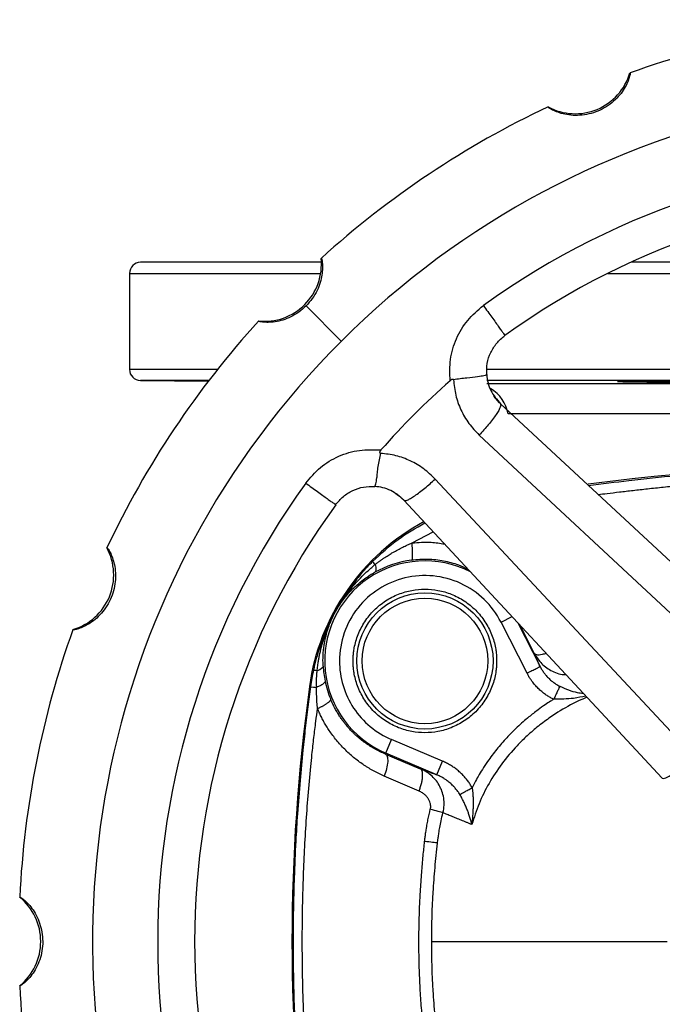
# Model space of a CAD drawing. Header units: millimetres. Extents: x 448 to 1828, y 150 to 1321.
# Tile 2 of 61: x 891 to 978, y 266 to 400. Entities that reach past the tile are written whole.
import ezdxf

# ---------------------------------------------------------------- set-up
doc = ezdxf.new("R2010")
doc.units = ezdxf.units.MM

msp = doc.modelspace()

# ---------------------------------------------------------------- linework, layer by layer
at = {"color": 7, "linetype": 'Continuous', "lineweight": 25}
for p, q in [((905.89, 365.26), (905.89, 352.25)), ((934.57, 356.08), (929.8, 360.84)), ((907.37, 350.75), (916.57, 350.67)), ((956, 347.72), (955.22, 348.61)), ((956.12, 347.6), (993.76, 312.62)), ((953.25, 343.36), (990.82, 308.33)), ((982.31, 299.82), (947.28, 337.4)), ((942.02, 335.43), (942.91, 334.66)), ((978.02, 296.89), (943.04, 334.52)), ((959.71, 311.1), (956.19, 318.01)), ((930.4, 309.27), (930.25, 309.29)), ((940.58, 300.28), (941.36, 302.12)), ((948.28, 299.18), (941.36, 302.12)), ((940.53, 300.15), (940.58, 300.28)), ((940.53, 300.15), (945.26, 298.17)), ((947.5, 297.34), (940.58, 300.28)), ((947.5, 297.34), (948.28, 299.18)), ((945.09, 295.14), (940.37, 297.17))]:
    msp.add_line(p, q, dxfattribs=at)
at = {"color": 8, "linetype": 'Continuous', "lineweight": 25}
for p, q in [((905.89, 365.26), (931.78, 365.26)), ((970.65, 365.26), (1015.03, 365.26)), ((917.8, 352.25), (905.89, 352.25)), ((1015.3, 352.25), (954.22, 352.25)), ((916.63, 350.75), (907.37, 350.75)), ((1015.89, 350.75), (954.29, 350.75)), ((954.29, 350.35), (1015.89, 350.35)), ((1074.61, 346.22), (957.16, 346.22)), ((944.14, 328.74), (947.01, 330.26)), ((956.19, 318.01), (957.72, 318.78)), ((958.48, 317.91), (961.49, 312.01)), ((960.72, 313.74), (958.78, 317.59))]:
    msp.add_line(p, q, dxfattribs=at)
at = {"color": 7, "linetype": 'Continuous', "lineweight": 25, "flags": 128}
msp.add_lwpolyline([(978.02, 296.89), (978.2, 296.84), (978.52, 296.94), (978.96, 297.16), (979.51, 297.51), (980.15, 297.98), (980.85, 298.53), (981.58, 299.15), (982.31, 299.82)], dxfattribs=at)
at = {"color": 7, "linetype": 'Continuous', "lineweight": 25}
for radius in [9.22, 9.22, 8.5]:
    msp.add_circle((945.89, 312.76), radius, dxfattribs=at)
for centre, radius, start, end in [((1015.89, 274.76), 125, 92.7514, 109.7488), ((966.24, 394.61), 7.73, 241.5924, 343.4076), ((1015.89, 274.76), 115, 0.8163, 135), ((1015.89, 274.76), 125, 115.2507, 132.2486), ((1015.89, 274.76), 106.18, 54.2173, 125.7827), ((1015.89, 274.76), 101.18, 54.218, 125.7827), ((907.39, 365.26), 1.5, 90, 180), ((924.15, 366.49), 7.73, 264.0924, 5.9076), ((1015.89, 274.76), 125, 137.7514, 154.7496), ((1015.89, 274.76), 115, 135, 267.5663), ((907.39, 352.25), 1.5, 180, 269.5), ((1015.89, 274.76), 101, 131.2367, 138.7634), ((952.23, 345.35), 5, 10, 59.2218), ((1015.89, -34.74), 374.5, 82.6576, 97.3479), ((1015.89, 274.76), 106.18, 144.2173, 215.7827), ((1015.89, 274.76), 101.18, 144.2165, 215.7827), ((959.97, 305.19), 30, 118.206, 172.1565), ((896.03, 324.41), 7.73, 286.5924, 28.4076), ((1015.89, 274.76), 125, 160.2517, 177.2492), ((1180.89, 274.76), 253, 172.1565, 187.8435), ((886.15, 274.76), 7.73, 309.0924, 50.9076), ((1015.89, 274.76), 125, 182.751, 199.7485)]:
    msp.add_arc(centre, radius, start, end, dxfattribs=at)
at = {"color": 8, "linetype": 'Continuous', "lineweight": 25}
msp.add_arc((945.89, 312.76), 13.56, 62.944, 246.9842, dxfattribs=at)
at = {"color": 7, "linetype": 'Continuous', "lineweight": 25}
for points, knots in [([(973.65, 392.41), (973.66, 392.38), (973.69, 392.34), (973.59, 391.86), (973.35, 391.17), (972.93, 390.32), (972.3, 389.42), (971.47, 388.56), (970.47, 387.8), (969.32, 387.21), (968.09, 386.81), (966.84, 386.63), (965.63, 386.65), (964.54, 386.85), (963.64, 387.15), (962.98, 387.47), (962.58, 387.73), (962.57, 387.79), (962.56, 387.82)], [0, 0, 0, 0, 0.074207, 0.144401, 0.210903, 0.272419, 0.330581, 0.387672, 0.443438, 0.499601, 0.555743, 0.611425, 0.669269, 0.728061, 0.789831, 0.856626, 0.926141, 1, 1, 1, 1]), ([(931.8, 366.76), (931.75, 366.76), (929.21, 366.76), (925.7, 366.76), (921.18, 366.76), (917.83, 366.76), (914.48, 366.76), (911.43, 366.76), (909.07, 366.76), (907.64, 366.76), (907.47, 366.76), (907.39, 366.76)], [0, 0, 0, 0, 0.002985, 0.153426, 0.252676, 0.351185, 0.448897, 0.592465, 0.732479, 0.868454, 1, 1, 1, 1]), ([(931.84, 367.29), (931.86, 367.27), (931.91, 367.24), (932, 366.77), (932.04, 366.02), (931.97, 365.09), (931.75, 364.04), (931.32, 362.93), (930.69, 361.82), (930.09, 361.17), (929.8, 360.84)], [0, 0, 0, 0, 0.1420521, 0.2898116, 0.4229706, 0.5459019, 0.6574674, 0.7698678, 0.8858308, 1, 1, 1, 1]), ([(1015.89, 366.76), (1012.63, 366.76), (1006.02, 366.76), (996.01, 366.76), (985.92, 366.76), (978.49, 366.76), (974.6, 366.76), (973.92, 366.76)], [0, 0, 0, 0, 0.226378, 0.460377, 0.701327, 0.948393, 1, 1, 1, 1]), ([(929.8, 360.84), (929.48, 360.55), (928.84, 359.98), (927.75, 359.34), (926.64, 358.9), (925.57, 358.67), (924.62, 358.6), (923.89, 358.65), (923.41, 358.74), (923.37, 358.78), (923.36, 358.8)], [0, 0, 0, 0, 0.112768, 0.224336, 0.337734, 0.453966, 0.576979, 0.70999, 0.850817, 1, 1, 1, 1]), ([(949.31, 350.71), (949.27, 351.68), (949.2, 353.63), (950.06, 356.45), (951.56, 359), (953.05, 360.26), (953.8, 360.9)], [0, 0, 0, 0, 0.2489694, 0.4981563, 0.7489467, 1, 1, 1, 1]), ([(954.25, 351.55), (954.25, 352.06), (954.25, 353.08), (954.75, 354.54), (955.55, 355.86), (956.33, 356.51), (956.72, 356.84)], [0, 0, 0, 0, 0.2500593, 0.5000479, 0.7499748, 1, 1, 1, 1]), ([(949.76, 350.85), (949.75, 350.86), (949.71, 350.88), (949.65, 350.89), (949.6, 350.88), (949.47, 350.84), (949.38, 350.77), (949.31, 350.71)], [0, 0, 0, 0, 0.11621, 0.2273, 0.340324, 0.462, 1, 1, 1, 1]), ([(954.25, 351.55), (954.24, 351.52), (954.21, 351.47), (953.83, 351.37), (953.03, 351.23), (951.6, 351.1), (950.38, 350.94), (949.76, 350.85)], [0, 0, 0, 0, 0.150966, 0.288278, 0.50063, 0.750311, 1, 1, 1, 1]), ([(949.76, 350.85), (949.84, 350.15), (949.98, 348.74), (950.72, 346.74), (951.77, 344.89), (952.76, 343.87), (953.25, 343.36)], [0, 0, 0, 0, 0.250335, 0.497503, 0.751402, 1, 1, 1, 1]), ([(954.25, 351.55), (954.3, 351.18), (954.39, 350.43), (954.9, 349.02), (955.63, 348.17), (956.12, 347.6)], [0, 0, 0, 0, 0.250076, 0.500518, 1, 1, 1, 1]), ([(981.44, 350.66), (981.34, 350.66), (981.13, 350.66), (980.82, 350.66), (980.51, 350.66), (980.21, 350.67), (979.9, 350.67), (979.39, 350.67), (978.69, 350.67), (977.81, 350.67), (976.96, 350.67), (975.89, 350.67), (974.72, 350.66), (973.56, 350.66), (972.67, 350.65), (972.08, 350.63), (971.88, 350.62), (972.05, 350.61), (972.48, 350.59), (972.92, 350.58), (973.14, 350.58), (973.44, 350.57), (973.94, 350.57), (974.91, 350.55), (976.04, 350.54), (977.22, 350.53), (978.09, 350.53), (978.97, 350.52), (979.72, 350.52), (980.37, 350.51), (980.91, 350.51), (981.26, 350.51), (981.44, 350.51)], [0, 0, 0, 0, 0.010416, 0.020816, 0.031208, 0.0416, 0.052001, 0.06242, 0.093665, 0.124912, 0.156203, 0.187498, 0.250103, 0.307906, 0.368816, 0.432832, 0.499953, 0.556095, 0.624874, 0.650296, 0.661961, 0.672927, 0.709781, 0.749947, 0.820828, 0.853607, 0.886185, 0.916095, 0.945906, 0.963967, 0.981974, 1, 1, 1, 1]), ([(956.12, 347.6), (956.15, 347.49), (956.19, 347.3), (955.89, 346.71), (955.54, 346.15), (955.06, 345.48), (954.32, 344.55), (953.67, 343.83), (953.25, 343.36)], [0, 0, 0, 0, 0.239878, 0.369022, 0.500837, 0.632529, 0.76132, 1, 1, 1, 1]), ([(929.75, 336.84), (930.38, 337.59), (931.64, 339.08), (934.18, 340.58), (937.01, 341.45), (938.96, 341.37), (939.93, 341.34)], [0, 0, 0, 0, 0.249165, 0.499649, 0.749917, 1, 1, 1, 1]), ([(939.1, 336.4), (939.12, 336.41), (939.16, 336.43), (939.26, 336.79), (939.37, 337.39), (939.47, 338.24), (939.52, 339.09), (939.73, 339.97), (939.84, 340.59), (939.89, 340.87)], [0, 0, 0, 0, 0.1460352, 0.2751539, 0.4839468, 0.6119075, 0.7495319, 0.8825306, 1, 1, 1, 1]), ([(939.93, 341.34), (939.87, 341.26), (939.8, 341.17), (939.75, 341.05), (939.75, 341), (939.77, 340.96), (939.81, 340.92), (939.86, 340.89), (939.89, 340.88)], [0, 0, 0, 0, 0.491032, 0.613395, 0.664399, 0.713325, 0.833352, 1, 1, 1, 1]), ([(947.28, 337.4), (946.78, 337.88), (945.77, 338.86), (943.95, 339.9), (941.97, 340.64), (940.59, 340.8), (939.89, 340.88)], [0, 0, 0, 0, 0.248947, 0.502909, 0.749984, 1, 1, 1, 1]), ([(933.8, 333.92), (934.13, 334.31), (934.79, 335.09), (936.1, 335.9), (937.57, 336.39), (938.59, 336.39), (939.1, 336.4)], [0, 0, 0, 0, 0.250013, 0.499939, 0.749934, 1, 1, 1, 1]), ([(943.04, 334.52), (942.48, 335.01), (941.63, 335.75), (940.21, 336.26), (939.47, 336.35), (939.1, 336.4)], [0, 0, 0, 0, 0.499475, 0.749933, 1, 1, 1, 1]), ([(943.04, 334.52), (943.16, 334.5), (943.34, 334.45), (943.93, 334.75), (944.49, 335.11), (945.16, 335.59), (946.09, 336.32), (946.81, 336.97), (947.28, 337.4)], [0, 0, 0, 0, 0.239277, 0.368245, 0.499999, 0.631753, 0.760721, 1, 1, 1, 1]), ([(902.83, 328.08), (902.86, 328.08), (902.91, 328.06), (903.18, 327.65), (903.5, 327), (903.8, 326.1), (903.99, 325.02), (904.01, 323.82), (903.84, 322.57), (903.44, 321.34), (902.86, 320.19), (902.1, 319.18), (901.23, 318.34), (900.32, 317.71), (899.47, 317.29), (898.78, 317.05), (898.31, 316.95), (898.26, 316.98), (898.24, 317)], [0, 0, 0, 0, 0.0742073, 0.1444005, 0.2109035, 0.2724193, 0.330581, 0.387672, 0.4434376, 0.4996006, 0.5557429, 0.6114246, 0.6692692, 0.7280609, 0.7898315, 0.8566264, 0.9261415, 1, 1, 1, 1]), ([(939.17, 325.84), (939.29, 325.93), (939.51, 326.1), (939.83, 326.34), (940.15, 326.56), (940.45, 326.77), (940.75, 326.96), (941.03, 327.14), (941.29, 327.31), (941.69, 327.54), (942.21, 327.83), (942.87, 328.17), (943.51, 328.47), (943.93, 328.65), (944.14, 328.74)], [0, 0, 0, 0, 0.074008, 0.1447, 0.212089, 0.27619, 0.337015, 0.394581, 0.4489, 0.499987, 0.63381, 0.76172, 0.883763, 1, 1, 1, 1]), ([(944.09, 326.41), (944.13, 326.42), (944.16, 326.48), (944.21, 326.71), (944.22, 326.88), (944.23, 327.31), (944.22, 327.57), (944.19, 328.14), (944.17, 328.44), (944.14, 328.74)], [0, 0, 0, 0, 0.25, 0.25, 0.5, 0.5, 0.75, 0.75, 1, 1, 1, 1]), ([(938.79, 326.22), (938.71, 326.14), (938.54, 325.97), (938.3, 325.72), (938.06, 325.46), (937.82, 325.2), (937.58, 324.93), (937.19, 324.49), (936.67, 323.85), (936.04, 323.03), (935.42, 322.16), (934.95, 321.45), (934.57, 320.84), (934.34, 320.46), (934.16, 320.15), (934.03, 319.92), (933.91, 319.7), (933.82, 319.54), (933.78, 319.47)], [0, 0, 0, 0, 0.040721, 0.081805, 0.123266, 0.165115, 0.207364, 0.250024, 0.370589, 0.499993, 0.617305, 0.749949, 0.807087, 0.874928, 0.911416, 0.937382, 0.970367, 1, 1, 1, 1]), ([(933.79, 319.48), (933.84, 319.56), (933.94, 319.74), (934.1, 320.02), (934.28, 320.31), (934.47, 320.61), (934.68, 320.93), (934.88, 321.23), (935.15, 321.62), (935.57, 322.18), (936.11, 322.86), (936.81, 323.65), (937.54, 324.4), (938.25, 325.05), (938.78, 325.51), (939.05, 325.73), (939.17, 325.84)], [0, 0, 0, 0, 0.035753, 0.073741, 0.114038, 0.156793, 0.202084, 0.249877, 0.28517, 0.374862, 0.499982, 0.595509, 0.74998, 0.874938, 0.939559, 1, 1, 1, 1]), ([(939.17, 325.84), (939.14, 325.87), (939.01, 326), (938.84, 326.17), (938.79, 326.22), (938.79, 326.22)], [0, 0, 0, 0, 0.0703708, 0.3206195, 0.5702311, 0.5702311, 0.5702311, 0.5702311]), ([(939.17, 325.84), (939.24, 325.57), (939.27, 325.32), (939.25, 324.95), (939.19, 324.83), (939.1, 324.77)], [0, 0, 0, 0, 0.5, 0.5, 1, 1, 1, 1]), ([(933.78, 319.43), (933.81, 319.49), (933.89, 319.62), (934.01, 319.83), (934.14, 320.04), (934.32, 320.33), (934.55, 320.67), (934.82, 321.04), (935.12, 321.42), (935.53, 321.91), (936.07, 322.49), (936.77, 323.14), (937.48, 323.72), (938.17, 324.21), (938.69, 324.54), (938.99, 324.7), (939.1, 324.77)], [0, 0, 0, 0, 0.027056, 0.0569, 0.089551, 0.12503, 0.187951, 0.25006, 0.302659, 0.375047, 0.500069, 0.611424, 0.749973, 0.86299, 0.946446, 1, 1, 1, 1]), ([(956.19, 318.01), (955.01, 320.32), (953.09, 322.17), (948.37, 324.35), (945.71, 324.61), (940.66, 323.4), (938.41, 321.96), (935.2, 317.88), (934.32, 315.36), (934.32, 312.76)], [0, 0, 0, 0, 0.25, 0.25, 0.5, 0.5, 0.75, 0.75, 1, 1, 1, 1]), ([(936.17, 312.76), (936.17, 312.86), (936.17, 313.06), (936.18, 313.35), (936.21, 313.65), (936.24, 313.94), (936.28, 314.24), (936.36, 314.74), (936.53, 315.45), (936.84, 316.35), (937.24, 317.24), (937.91, 318.38), (938.96, 319.68), (940.52, 320.94), (942.26, 321.85), (944.07, 322.37), (945.89, 322.53), (947.7, 322.37), (949.51, 321.85), (951.25, 320.94), (952.81, 319.68), (953.86, 318.38), (954.53, 317.24), (954.93, 316.35), (955.24, 315.45), (955.43, 314.64), (955.54, 313.94), (955.59, 313.35), (955.6, 312.96), (955.6, 312.76)], [0, 0, 0, 0, 0.009731, 0.019445, 0.029151, 0.038858, 0.048574, 0.05831, 0.089198, 0.120102, 0.152278, 0.18447, 0.250119, 0.315768, 0.380053, 0.441772, 0.500003, 0.558234, 0.619953, 0.684238, 0.749888, 0.815537, 0.847712, 0.879904, 0.910792, 0.941696, 0.961139, 0.980549, 1, 1, 1, 1]), ([(933.78, 319.47), (933.76, 319.43), (933.72, 319.36), (933.66, 319.24), (933.59, 319.12), (933.51, 318.96), (933.41, 318.76), (933.29, 318.53), (933.17, 318.28), (933.01, 317.97), (932.74, 317.4), (932.39, 316.6), (932, 315.6), (931.64, 314.61), (931.36, 313.7), (931.13, 312.9), (930.95, 312.2), (930.85, 311.74), (930.8, 311.51)], [0, 0, 0, 0, 0.014613, 0.029903, 0.045912, 0.062675, 0.090516, 0.125314, 0.156579, 0.187782, 0.250166, 0.380941, 0.500107, 0.630154, 0.750026, 0.834613, 0.917901, 1, 1, 1, 1]), ([(931.3, 311.41), (931.31, 311.52), (931.33, 311.75), (931.38, 312.09), (931.44, 312.51), (931.52, 312.98), (931.65, 313.68), (931.85, 314.54), (932.1, 315.43), (932.31, 316.1), (932.48, 316.57), (932.65, 317.03), (932.86, 317.56), (933.11, 318.12), (933.36, 318.64), (933.57, 319.07), (933.71, 319.33), (933.77, 319.44)], [0, 0, 0, 0, 0.038796, 0.080471, 0.12508, 0.187461, 0.250086, 0.378388, 0.500037, 0.577227, 0.625023, 0.679687, 0.75007, 0.828262, 0.896257, 0.953694, 1, 1, 1, 1]), ([(932.09, 312.76), (932.09, 312.87), (932.09, 313.1), (932.1, 313.44), (932.12, 313.78), (932.15, 314.12), (932.2, 314.57), (932.29, 315.26), (932.47, 316.11), (932.69, 316.86), (932.87, 317.41), (933.04, 317.88), (933.22, 318.29), (933.38, 318.65), (933.5, 318.91), (933.64, 319.17), (933.73, 319.35), (933.78, 319.43)], [0, 0, 0, 0, 0.050253, 0.100337, 0.150298, 0.200183, 0.250028, 0.348991, 0.49992, 0.624923, 0.682117, 0.749838, 0.838726, 0.874902, 0.916514, 0.958184, 1, 1, 1, 1]), ([(961.49, 312.01), (961.44, 312.11), (961.35, 312.32), (961.21, 312.62), (961.08, 312.91), (960.96, 313.2), (960.83, 313.47), (960.76, 313.65), (960.72, 313.74)], [0, 0, 0, 0, 0.166656, 0.333294, 0.499931, 0.666583, 0.833267, 1, 1, 1, 1]), ([(934.32, 312.76), (934.32, 310.49), (934.99, 308.27), (937.49, 304.49), (939.28, 303), (941.36, 302.12)], [0, 0, 0, 0, 0.5, 0.5, 1, 1, 1, 1]), ([(955.6, 312.76), (955.6, 312.66), (955.6, 312.46), (955.59, 312.17), (955.56, 311.87), (955.53, 311.58), (955.49, 311.28), (955.41, 310.78), (955.24, 310.07), (954.93, 309.16), (954.53, 308.28), (953.86, 307.14), (952.81, 305.84), (951.25, 304.58), (949.51, 303.67), (947.7, 303.15), (945.89, 302.99), (944.07, 303.15), (942.26, 303.67), (940.52, 304.58), (938.96, 305.84), (937.91, 307.14), (937.24, 308.28), (936.84, 309.16), (936.53, 310.07), (936.34, 310.87), (936.23, 311.58), (936.18, 312.17), (936.17, 312.56), (936.17, 312.76)], [0, 0, 0, 0, 0.009731, 0.019445, 0.029151, 0.038858, 0.048574, 0.05831, 0.089198, 0.120102, 0.152278, 0.18447, 0.250119, 0.315768, 0.380053, 0.441772, 0.500003, 0.558234, 0.619953, 0.684238, 0.749888, 0.815537, 0.847712, 0.879904, 0.910792, 0.941696, 0.961139, 0.980549, 1, 1, 1, 1]), ([(931.3, 311.41), (931.16, 311.44), (930.9, 311.49), (930.8, 311.51), (930.8, 311.51)], [0.1025313, 0.1025313, 0.1025313, 0.1025313, 0.4981141, 1.0000001, 1.0000001, 1.0000001, 1.0000001]), ([(931.2, 309.18), (931.2, 309.31), (931.2, 309.58), (931.21, 310), (931.23, 310.45), (931.25, 310.92), (931.28, 311.25), (931.3, 311.41)], [0, 0, 0, 0, 0.176389, 0.364504, 0.564414, 0.77621, 1, 1, 1, 1]), ([(959.71, 311.1), (959.94, 311.22), (960.17, 311.34), (960.59, 311.55), (960.79, 311.65), (961.12, 311.82), (961.25, 311.89), (961.43, 311.98), (961.48, 312.01), (961.49, 312.01)], [0, 0, 0, 0, 0.25, 0.25, 0.5, 0.5, 0.75, 0.75, 1, 1, 1, 1]), ([(963.33, 307.58), (963.26, 307.61), (963.1, 307.68), (962.88, 307.8), (962.65, 307.93), (962.43, 308.07), (962.11, 308.28), (961.7, 308.6), (961.22, 309.03), (960.78, 309.5), (960.42, 309.94), (960.13, 310.36), (959.91, 310.72), (959.77, 310.97), (959.71, 311.1)], [0, 0, 0, 0, 0.049723, 0.099533, 0.14949, 0.199656, 0.250091, 0.374638, 0.499993, 0.624886, 0.750006, 0.833577, 0.916824, 1, 1, 1, 1]), ([(961.49, 312.01), (961.52, 311.94), (961.59, 311.81), (961.71, 311.61), (961.84, 311.4), (962, 311.16), (962.25, 310.84), (962.59, 310.46), (962.97, 310.11), (963.31, 309.84), (963.6, 309.64), (963.88, 309.47), (964.06, 309.38), (964.15, 309.33)], [0, 0, 0, 0, 0.0565578, 0.1170108, 0.1814406, 0.249923, 0.3469396, 0.500035, 0.6417823, 0.7499727, 0.8391964, 0.9225947, 1, 1, 1, 1]), ([(932.38, 310.04), (932.38, 309.98), (932.36, 309.92), (932.27, 309.78), (932.19, 309.7), (931.99, 309.55), (931.86, 309.47), (931.55, 309.32), (931.38, 309.25), (931.2, 309.18)], [0, 0, 0, 0, 0.25, 0.25, 0.5, 0.5, 0.75, 0.75, 1, 1, 1, 1]), ([(930.4, 309.27), (930.34, 308.81), (930.22, 307.9), (930.04, 306.52), (929.86, 305.1), (929.69, 303.65), (929.53, 302.17), (929.28, 299.82), (928.96, 296.44), (928.64, 292.33), (928.37, 287.93), (928.19, 283.82), (928.09, 279.99), (928.04, 277.11), (928.04, 275.45), (928.04, 274.76)], [0, 0, 0, 0, 0.039443, 0.079776, 0.120998, 0.16311, 0.206112, 0.250003, 0.368496, 0.500002, 0.607662, 0.750001, 0.856525, 0.939858, 1, 1, 1, 1]), ([(930.4, 309.27), (930.41, 309.27), (930.6, 309.25), (931.05, 309.2), (931.2, 309.17)], [0, 0, 0, 0, 0.5010588, 0.740962, 0.740962, 0.740962, 0.740962]), ([(931.35, 306.3), (931.33, 306.44), (931.31, 306.74), (931.27, 307.19), (931.25, 307.66), (931.23, 308.15), (931.21, 308.65), (931.21, 309), (931.2, 309.17)], [0, 0, 0, 0, 0.1496851, 0.3061443, 0.4693911, 0.6394395, 0.8163043, 1, 1, 1, 1]), ([(964.15, 309.34), (964.13, 309.29), (964.09, 309.21), (963.99, 309), (963.93, 308.85), (963.78, 308.53), (963.69, 308.34), (963.51, 307.96), (963.42, 307.76), (963.33, 307.58)], [0, 0, 0, 0, 0.25, 0.25, 0.5, 0.5, 0.75, 0.75, 1, 1, 1, 1]), ([(931.35, 306.3), (931.4, 306.32), (931.5, 306.37), (931.65, 306.45), (931.81, 306.53), (931.96, 306.61), (932.11, 306.69), (932.26, 306.77), (932.4, 306.86), (932.54, 306.95), (932.66, 307.03), (932.78, 307.12), (932.88, 307.2), (932.97, 307.27), (933.04, 307.35), (933.09, 307.41), (933.12, 307.47), (933.14, 307.53), (933.13, 307.56), (933.13, 307.57)], [0, 0, 0, 0, 0.046137, 0.09428, 0.144422, 0.196535, 0.250573, 0.306465, 0.36412, 0.423417, 0.484212, 0.546336, 0.609596, 0.673776, 0.738645, 0.803957, 0.869458, 0.93489, 1, 1, 1, 1]), ([(940.53, 300.15), (940.41, 300.2), (940.18, 300.3), (939.84, 300.45), (939.51, 300.62), (939.17, 300.8), (938.85, 300.99), (938.53, 301.18), (938.21, 301.39), (937.9, 301.6), (937.59, 301.82), (937.29, 302.05), (937, 302.29), (936.71, 302.54), (936.43, 302.79), (936.18, 303.04), (935.94, 303.28), (935.71, 303.52), (935.46, 303.8), (935.2, 304.11), (934.91, 304.47), (934.62, 304.87), (934.32, 305.31), (934.01, 305.8), (933.71, 306.34), (933.41, 306.93), (933.23, 307.35), (933.13, 307.57)], [0, 0, 0, 0, 0.035938, 0.071842, 0.107714, 0.143551, 0.179354, 0.215121, 0.250852, 0.286547, 0.322206, 0.357829, 0.393415, 0.428967, 0.464485, 0.49997, 0.527381, 0.558392, 0.592999, 0.631198, 0.672987, 0.71837, 0.767357, 0.819969, 0.876239, 0.936222, 1, 1, 1, 1]), ([(963.33, 307.58), (963.19, 307.48), (962.8, 307.24), (962.09, 306.77), (961.1, 306.07), (959.82, 305.08), (958.39, 303.83), (956.93, 302.36), (955.59, 300.81), (954.51, 299.37), (953.69, 298.13), (953.12, 297.17), (952.66, 296.34), (952.4, 295.82), (952.28, 295.58)], [0, 0, 0, 0, 0.030924, 0.082878, 0.155897, 0.25, 0.377262, 0.499981, 0.625152, 0.749966, 0.827344, 0.894832, 0.952427, 1, 1, 1, 1]), ([(929.29, 274.76), (929.29, 275.21), (929.29, 276.15), (929.3, 277.62), (929.32, 279.2), (929.36, 280.9), (929.43, 283.38), (929.56, 286.62), (929.79, 290.56), (930.07, 294.51), (930.35, 297.68), (930.62, 300.3), (930.85, 302.35), (931.1, 304.42), (931.27, 305.73), (931.35, 306.3)], [0, 0, 0, 0, 0.042889, 0.089329, 0.13932, 0.192861, 0.249949, 0.374963, 0.499925, 0.624907, 0.749892, 0.801878, 0.874888, 0.945387, 1, 1, 1, 1]), ([(940.37, 297.17), (940.25, 297.22), (940.01, 297.33), (939.65, 297.5), (939.29, 297.68), (938.93, 297.87), (938.58, 298.07), (938.23, 298.28), (937.88, 298.49), (937.2, 298.94), (936.22, 299.67), (935.01, 300.78), (933.9, 302), (933.11, 303.07), (932.56, 303.91), (932.22, 304.49), (931.91, 305.08), (931.61, 305.68), (931.44, 306.1), (931.35, 306.3)], [0, 0, 0, 0, 0.030994, 0.062012, 0.093079, 0.124218, 0.155455, 0.186816, 0.218326, 0.25001, 0.374592, 0.499894, 0.625086, 0.749752, 0.80035, 0.8506, 0.900576, 0.950353, 1, 1, 1, 1]), ([(940.53, 300.15), (940.63, 300.1), (940.72, 299.99), (940.84, 299.64), (940.86, 299.4), (940.83, 298.83), (940.78, 298.5), (940.61, 297.83), (940.5, 297.49), (940.37, 297.17)], [0, 0, 0, 0, 0.25, 0.25, 0.5, 0.5, 0.75, 0.75, 1, 1, 1, 1]), ([(952.28, 295.58), (952.24, 295.66), (952.15, 295.82), (952.01, 296.06), (951.86, 296.29), (951.69, 296.51), (951.52, 296.74), (951.34, 296.95), (951.16, 297.16), (950.96, 297.37), (950.75, 297.57), (950.54, 297.76), (950.32, 297.95), (950.09, 298.13), (949.85, 298.31), (949.61, 298.47), (949.36, 298.63), (949.1, 298.78), (948.83, 298.92), (948.56, 299.06), (948.38, 299.14), (948.28, 299.18)], [0, 0, 0, 0, 0.049924, 0.100105, 0.150557, 0.201291, 0.25232, 0.303651, 0.355292, 0.407248, 0.459524, 0.512122, 0.565043, 0.618289, 0.671859, 0.725752, 0.779966, 0.834499, 0.88935, 0.944517, 1, 1, 1, 1]), ([(945.09, 295.14), (945.15, 295.3), (945.27, 295.63), (945.43, 296.15), (945.53, 296.66), (945.59, 297.13), (945.58, 297.53), (945.52, 297.85), (945.41, 298.07), (945.32, 298.15), (945.26, 298.17)], [0, 0, 0, 0, 0.124924, 0.249934, 0.374945, 0.499956, 0.624967, 0.749978, 0.874989, 1, 1, 1, 1]), ([(945.26, 298.17), (945.35, 298.14), (945.51, 298.08), (945.77, 297.99), (946.04, 297.89), (946.32, 297.78), (946.6, 297.68), (946.89, 297.57), (947.19, 297.45), (947.4, 297.38), (947.5, 297.34)], [0, 0, 0, 0, 0.125059, 0.250068, 0.375042, 0.5, 0.624958, 0.749932, 0.874941, 1, 1, 1, 1]), ([(948.32, 292.2), (948.51, 292.88), (948.53, 293.56), (948.33, 294.83), (948.11, 295.43), (947.51, 296.47), (947.13, 296.91), (946.26, 297.66), (945.78, 297.95), (945.26, 298.17)], [0, 0, 0, 0, 0.25, 0.25, 0.5, 0.5, 0.75, 0.75, 1, 1, 1, 1]), ([(950.61, 294.67), (950.57, 294.74), (950.48, 294.88), (950.34, 295.09), (950.18, 295.31), (949.97, 295.57), (949.67, 295.89), (949.26, 296.27), (948.83, 296.6), (948.39, 296.89), (947.97, 297.13), (947.65, 297.27), (947.5, 297.34)], [0, 0, 0, 0, 0.057441, 0.1183, 0.182533, 0.250083, 0.358838, 0.499991, 0.650985, 0.750112, 0.882718, 1, 1, 1, 1]), ([(946.62, 292.68), (946.63, 292.71), (946.65, 292.79), (946.67, 292.9), (946.67, 293.01), (946.67, 293.13), (946.66, 293.24), (946.64, 293.36), (946.6, 293.57), (946.49, 293.86), (946.29, 294.19), (946.04, 294.5), (945.79, 294.73), (945.54, 294.9), (945.32, 295.03), (945.17, 295.1), (945.09, 295.14)], [0, 0, 0, 0, 0.034558, 0.06913, 0.103953, 0.139262, 0.175285, 0.21224, 0.25033, 0.371679, 0.500444, 0.62322, 0.750241, 0.832697, 0.915781, 1, 1, 1, 1]), ([(950.61, 294.67), (950.66, 294.7), (950.74, 294.75), (950.95, 294.86), (951.09, 294.94), (951.4, 295.1), (951.57, 295.2), (951.93, 295.39), (952.11, 295.49), (952.28, 295.58)], [0, 0, 0, 0, 0.25, 0.25, 0.5, 0.5, 0.75, 0.75, 1, 1, 1, 1]), ([(952.28, 295.58), (952.29, 295.5), (952.32, 295.34), (952.34, 295.09), (952.37, 294.84), (952.39, 294.58), (952.41, 294.2), (952.42, 293.69), (952.41, 293.09), (952.39, 292.45), (952.35, 291.84), (952.31, 291.29), (952.27, 290.88), (952.26, 290.68), (952.25, 290.6)], [0, 0, 0, 0, 0.047108, 0.095708, 0.145766, 0.197259, 0.250168, 0.367901, 0.500138, 0.614984, 0.750083, 0.875065, 0.949583, 1, 1, 1, 1]), ([(952.25, 290.6), (952.23, 290.67), (952.19, 290.82), (952.13, 291.05), (952.06, 291.3), (951.96, 291.64), (951.82, 292.05), (951.63, 292.57), (951.42, 293.07), (951.22, 293.52), (951.05, 293.87), (950.9, 294.15), (950.76, 294.42), (950.66, 294.59), (950.61, 294.67)], [0, 0, 0, 0, 0.05899, 0.120264, 0.183864, 0.249827, 0.385419, 0.499726, 0.632798, 0.749712, 0.817112, 0.881213, 0.942128, 1, 1, 1, 1]), ([(945.85, 288.31), (945.87, 288.48), (945.91, 288.85), (945.99, 289.44), (946.08, 290), (946.18, 290.61), (946.34, 291.48), (946.51, 292.2), (946.62, 292.68)], [0, 0, 0, 0, 0.118206, 0.249856, 0.400023, 0.499864, 0.671828, 1, 1, 1, 1]), ([(948.32, 292.2), (948.19, 292.24), (947.96, 292.31), (947.37, 292.47), (947, 292.57), (946.62, 292.68)], [0, 0, 0, 0, 0.5, 0.5, 1, 1, 1, 1]), ([(947.59, 288.09), (947.6, 288.19), (947.63, 288.43), (947.69, 288.88), (947.78, 289.49), (947.9, 290.26), (948.07, 291.18), (948.24, 291.84), (948.32, 292.2)], [0, 0, 0, 0, 0.067903, 0.177157, 0.325257, 0.510448, 0.733488, 1, 1, 1, 1]), ([(952.25, 290.6), (952.12, 290.65), (951.88, 290.75), (951.51, 290.9), (951.16, 291.04), (950.81, 291.18), (950.47, 291.32), (950.14, 291.46), (949.81, 291.59), (949.5, 291.72), (949.19, 291.85), (948.89, 291.97), (948.6, 292.09), (948.42, 292.17), (948.32, 292.2)], [0, 0, 0, 0, 0.0817367, 0.1637653, 0.246085, 0.3286955, 0.4115961, 0.4947866, 0.5782665, 0.6620355, 0.7460934, 0.8304402, 0.9150757, 1, 1, 1, 1]), ([(945.08, 274.76), (945.08, 275.1), (945.08, 275.84), (945.1, 277.03), (945.13, 278.39), (945.19, 279.91), (945.29, 281.83), (945.44, 284), (945.63, 286.25), (945.78, 287.66), (945.85, 288.31)], [0, 0, 0, 0, 0.0754853, 0.1632387, 0.2632529, 0.3755185, 0.500024, 0.6879989, 0.8546478, 1, 1, 1, 1]), ([(947.59, 288.09), (947.46, 288.11), (946.99, 288.17), (946.24, 288.26), (945.85, 288.31)], [-0.000105, -0.000105, -0.000105, -0.000105, 0.504358, 1.009058, 1.009058, 1.009058, 1.009058]), ([(946.81, 274.76), (946.81, 276.98), (946.88, 279.21), (947.07, 282.55), (947.16, 283.66), (947.35, 285.87), (947.46, 286.98), (947.59, 288.09)], [0, 0, 0, 0, 0.5, 0.5, 0.75, 0.75, 1, 1, 1, 1]), ([(891.03, 280.76), (891.06, 280.76), (891.11, 280.77), (891.51, 280.5), (892.06, 280.01), (892.68, 279.3), (893.28, 278.37), (893.75, 277.27), (894.07, 276.05), (894.18, 274.77), (894.08, 273.48), (893.76, 272.26), (893.28, 271.15), (892.68, 270.22), (892.05, 269.5), (891.51, 269.02), (891.11, 268.75), (891.06, 268.76), (891.03, 268.76)], [0, 0, 0, 0, 0.074207, 0.144401, 0.210903, 0.272419, 0.330581, 0.387672, 0.443438, 0.499601, 0.555743, 0.611425, 0.669269, 0.728061, 0.789831, 0.856626, 0.926141, 1, 1, 1, 1]), ([(928.04, 274.76), (928.04, 274.21), (928.04, 273.14), (928.06, 271.55), (928.08, 270), (928.11, 268.5), (928.15, 267.04), (928.2, 265.62), (928.26, 264.25), (928.31, 262.92), (928.38, 261.63), (928.45, 260.39), (928.52, 259.19), (928.59, 258.03), (928.67, 256.92), (928.75, 255.85), (928.82, 254.83), (928.9, 253.84), (928.98, 252.91), (929.06, 252.01), (929.14, 251.16), (929.22, 250.35), (929.29, 249.58), (929.34, 249.09), (929.37, 248.85)], [0, 0, 0, 0, 0.062935, 0.124205, 0.183811, 0.241751, 0.298027, 0.352638, 0.405584, 0.456865, 0.506482, 0.554433, 0.60072, 0.645342, 0.688299, 0.729592, 0.76922, 0.807183, 0.843481, 0.878114, 0.911083, 0.942387, 0.972026, 1, 1, 1, 1]), ([(930.65, 248.97), (930.6, 249.44), (930.51, 250.33), (930.38, 251.58), (930.28, 252.67), (930.2, 253.59), (930.14, 254.34), (930.09, 254.93), (929.99, 256.23), (929.82, 258.52), (929.63, 261.74), (929.47, 265.07), (929.36, 268.3), (929.3, 271.53), (929.29, 273.68), (929.29, 274.76)], [0, 0, 0, 0, 0.055119, 0.103769, 0.14595, 0.181664, 0.21091, 0.23369, 0.250003, 0.362593, 0.499996, 0.625007, 0.750013, 0.875132, 1, 1, 1, 1]), ([(945.87, 261.21), (945.82, 261.64), (945.72, 262.49), (945.59, 263.79), (945.48, 265.1), (945.37, 266.43), (945.28, 267.78), (945.21, 269.14), (945.15, 270.52), (945.11, 271.92), (945.08, 273.33), (945.08, 274.28), (945.08, 274.76)], [0, 0, 0, 0, 0.094617, 0.190442, 0.28747, 0.385698, 0.48512, 0.585733, 0.687532, 0.790512, 0.89467, 1, 1, 1, 1]), ([(947.59, 261.42), (947.46, 262.54), (947.35, 263.64), (947.16, 265.86), (947.07, 266.97), (946.88, 270.3), (946.81, 272.53), (946.81, 274.76)], [0, 0, 0, 0, 0.25, 0.25, 0.5, 0.5, 1, 1, 1, 1]), ([(946.81, 274.76), (947.08, 274.76), (948.56, 274.76), (952.06, 274.76), (958.39, 274.76), (966.19, 274.76), (973.25, 274.76), (977.57, 274.76), (978.7, 274.76)], [0.2167581, 0.2167581, 0.2167581, 0.2167581, 0.2475248, 0.3712871, 0.4950495, 0.6188119, 0.7425743, 0.7850935, 0.7850935, 0.7850935, 0.7850935])]:
    msp.add_open_spline(points, degree=3, knots=knots, dxfattribs=at)
for points in [[(953.8, 360.9), (954, 360.62), (954.39, 360.08), (954.95, 359.3), (955.47, 358.58), (955.92, 357.96), (956.28, 357.45), (956.55, 357.08), (956.71, 356.86), (956.72, 356.85), (956.72, 356.84)], [(929.75, 336.84), (930.02, 336.65), (930.56, 336.26), (931.35, 335.69), (932.06, 335.18), (932.69, 334.73), (933.19, 334.36), (933.56, 334.1), (933.78, 333.93), (933.8, 333.93), (933.8, 333.92)], [(944.09, 326.41), (942.3, 326.18), (940.62, 325.61), (939.1, 324.77)], [(933.79, 319.48), (933.79, 319.46), (933.78, 319.45), (933.77, 319.44)], [(933.77, 319.44), (933.78, 319.44), (933.78, 319.43), (933.78, 319.43)], [(933.79, 319.48), (933.79, 319.47), (933.79, 319.47), (933.78, 319.47)], [(932.11, 312.06), (932.1, 312.29), (932.09, 312.53), (932.09, 312.76)], [(930.8, 311.51), (930.64, 310.77), (930.51, 310.02), (930.4, 309.27)], [(932.11, 312.06), (932.11, 311.84), (931.81, 311.6), (931.3, 311.41)], [(932.11, 312.06), (932.15, 311.39), (932.24, 310.71), (932.38, 310.04)], [(932.38, 310.04), (932.55, 309.21), (932.8, 308.38), (933.13, 307.57)]]:
    msp.add_open_spline(points, degree=3, dxfattribs=at)
at = {"color": 8, "linetype": 'Continuous', "lineweight": 25}
for points, knots in [([(968.03, 336.54), (969.85, 336.76), (973.82, 337.26), (979.86, 337.89), (986.97, 338.52), (994.57, 339.03), (1002.47, 339.4), (1007.48, 339.51), (1009.85, 339.56)], [0, 0, 0, 0, 0.13159, 0.28545, 0.434711, 0.641828, 0.830257, 1, 1, 1, 1]), ([(969.36, 335.3), (969.75, 335.35), (970.71, 335.47), (972.28, 335.66), (974.11, 335.87), (976.09, 336.09), (978.21, 336.32), (980.69, 336.57), (983.59, 336.83), (986.06, 337.04), (987.85, 337.18), (988.84, 337.25), (989.86, 337.33), (990.9, 337.4), (991.97, 337.47), (993.93, 337.6), (996.55, 337.75), (999.62, 337.89), (1001.92, 337.98), (1003.54, 338.04), (1004.58, 338.07), (1005.23, 338.09), (1005.56, 338.1), (1005.67, 338.11), (1005.71, 338.11)], [0, 0, 0, 0, 0.032738, 0.07923, 0.129774, 0.184371, 0.243022, 0.305728, 0.388997, 0.483092, 0.509527, 0.536705, 0.564627, 0.593293, 0.622704, 0.65286, 0.754574, 0.838763, 0.905414, 0.943883, 0.972474, 0.99118, 0.996826, 1, 1, 1, 1]), ([(938.79, 326.22), (939.91, 327.27), (942.07, 329.3), (944.64, 330.77), (945.88, 331.47)], [0, 0, 0, 0, 0.519838, 1, 1, 1, 1]), ([(944.14, 328.74), (945.01, 328.81), (946.48, 328.93), (947.94, 328.7), (948.54, 328.61)], [0, 0, 0, 0, 0.586342, 1, 1, 1, 1]), ([(951.76, 325.14), (951.34, 325.35), (950.28, 325.85), (948.42, 326.32), (946.28, 326.59), (944.82, 326.47), (944.09, 326.41)], [0, 0, 0, 0, 0.181302, 0.451079, 0.723917, 1, 1, 1, 1]), ([(962.31, 313.79), (962.12, 313.73), (961.59, 313.56), (960.99, 313.53), (960.81, 313.67), (960.72, 313.74)], [0, 0, 0, 0, 0.238044, 0.633092, 1, 1, 1, 1]), ([(960.72, 313.74), (961.02, 313.26), (961.64, 312.27), (963.13, 311.32), (964.33, 310.85), (964.95, 310.93), (964.97, 310.93)], [0, 0, 0, 0, 0.3181093, 0.6456903, 0.9903428, 1, 1, 1, 1]), ([(964.15, 309.33), (964.55, 309.16), (965.36, 308.8), (966.44, 308.47), (967.06, 308.41), (967.34, 308.38)], [0, 0, 0, 0, 0.3533418, 0.707741, 1, 1, 1, 1]), ([(967.83, 307.86), (967.07, 307.52), (965.36, 306.75), (963.18, 305.38), (961.25, 303.96), (959.74, 302.66), (958.04, 300.99), (956.25, 298.87), (954.53, 296.23), (953.16, 293.48), (952.55, 291.55), (952.25, 290.6)], [0, 0, 0, 0, 0.102868, 0.234725, 0.319843, 0.402655, 0.483135, 0.617281, 0.748114, 0.875655, 1, 1, 1, 1]), ([(967.69, 308.01), (967.14, 307.89), (965.74, 307.58), (964.24, 307.58), (963.33, 307.58)], [0, 0, 0, 0, 0.396357, 1, 1, 1, 1])]:
    msp.add_open_spline(points, degree=3, knots=knots, dxfattribs=at)

doc.saveas('drawing.dxf')
